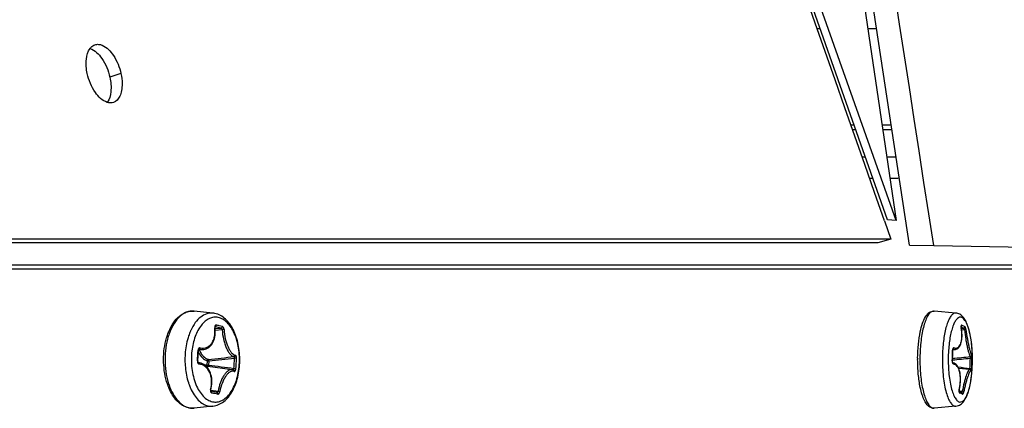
# Model space of a CAD drawing. Header units: millimetres. Extents: x 0 to 420, y 0 to 297.
# Tile 93 of 256: x 155.4 to 162.46, y 83.56 to 86.34. Entities that reach past the tile are written whole.
import ezdxf

# ---------------------------------------------------------------- set-up
doc = ezdxf.new("R2010")
doc.units = ezdxf.units.MM
doc.header["$LTSCALE"] = 23.1
doc.layers.get('0').update_dxf_attribs({"linetype": 'CONTINUOUS'})

msp = doc.modelspace()

# ---------------------------------------------------------------- linework, layer by layer
at = {"color": 7, "linetype": 'Continuous'}
for p, q in [((159.561, 99.3001), (161.6814, 84.9046)), ((161.6814, 84.9046), (157.0934, 97.8856)), ((161.7791, 84.7264), (159.8065, 97.6334)), ((161.1381, 86.2766), (161.1179, 86.2766)), ((161.5422, 86.2766), (161.4793, 86.2766)), ((156.1219, 85.9566), (156.0425, 85.9307)), ((161.3576, 85.5901), (161.3807, 85.5901)), ((161.3693, 85.5566), (161.3926, 85.5566)), ((161.5804, 85.5901), (161.6471, 85.5901)), ((161.5854, 85.5566), (161.6522, 85.5566)), ((161.4632, 85.3566), (161.4391, 85.3566)), ((161.6828, 85.3566), (161.6148, 85.3566)), ((161.4915, 85.2066), (161.5163, 85.2066)), ((161.6369, 85.2066), (161.6957, 85.2066)), ((161.6814, 84.9046), (161.6213, 84.9093)), ((161.6438, 84.7704), (161.5515, 84.7446)), ((161.5515, 84.7446), (86.699, 84.7446)), ((161.7791, 84.7264), (161.9518, 84.7235)), ((161.9518, 84.7235), (163.0506, 84.705)), ((85.0752, 84.5866), (163.1752, 84.5866)), ((124.1352, 84.5566), (163.5752, 84.5566)), ((156.7818, 84.2397), (156.6473, 84.254)), ((162.1114, 84.2402), (161.9545, 84.2545)), ((156.7976, 84.1421), (156.7978, 84.142)), ((156.7976, 84.1287), (156.8403, 84.133)), ((156.7984, 84.1168), (156.8482, 84.1215)), ((162.1488, 84.1428), (162.1492, 84.1382)), ((162.1496, 84.135), (162.1496, 84.1354)), ((162.1496, 84.135), (162.1496, 84.1354)), ((162.1496, 84.1354), (162.1501, 84.1351)), ((162.1506, 84.1317), (162.1658, 84.133)), ((162.1523, 84.1199), (162.1716, 84.1215)), ((162.1523, 84.1199), (162.1716, 84.1215)), ((162.1529, 84.154), (162.1644, 84.1495)), ((162.1556, 84.1376), (162.1658, 84.133)), ((162.1644, 84.1495), (162.1747, 84.1449)), ((156.6783, 83.9728), (156.6784, 83.9746)), ((156.714, 83.9791), (156.6784, 83.9746)), ((156.681, 83.9806), (156.684, 83.9811)), ((156.684, 83.9811), (156.6818, 83.9811)), ((162.088, 83.9807), (162.0874, 83.9755)), ((162.0874, 83.9732), (162.0874, 83.9738)), ((162.1049, 83.9787), (162.0888, 83.9769)), ((162.0897, 83.9808), (162.0899, 83.9808)), ((162.0897, 83.9808), (162.0899, 83.9807)), ((156.6809, 83.8845), (156.6769, 83.885)), ((156.6773, 83.8848), (156.6769, 83.885)), ((156.6773, 83.8848), (156.6775, 83.8848)), ((156.6773, 83.8848), (156.6775, 83.8848)), ((156.6808, 83.8845), (156.6775, 83.8848)), ((156.74, 83.8988), (156.7378, 83.8666)), ((156.9195, 83.8344), (156.7448, 83.8567)), ((156.753, 83.8976), (156.7508, 83.8655)), ((156.9299, 83.8315), (156.9274, 83.8325)), ((156.9286, 83.832), (156.9294, 83.8325)), ((156.9294, 83.8325), (156.9304, 83.8341)), ((162.0916, 83.8836), (162.0879, 83.8844)), ((162.0883, 83.8837), (162.0879, 83.8844)), ((162.2084, 83.8346), (162.1311, 83.8431)), ((162.2118, 83.8336), (162.2118, 83.8411)), ((162.1344, 83.6917), (162.135, 83.6912)), ((156.7663, 83.6867), (156.8183, 83.6801)), ((156.7886, 83.6754), (156.7674, 83.6798)), ((156.7676, 83.6795), (156.7674, 83.6798)), ((156.8096, 83.6709), (156.7886, 83.6754)), ((156.8093, 83.671), (156.81, 83.671)), ((162.1337, 83.6827), (162.1565, 83.6801)), ((162.1345, 83.678), (162.1338, 83.6783)), ((162.1423, 83.6749), (162.1345, 83.678)), ((162.1497, 83.6717), (162.1423, 83.6749)), ((162.1529, 83.6703), (162.1497, 83.6717)), ((162.151, 83.6711), (162.152, 83.6716)), ((162.152, 83.6716), (162.1534, 83.6732)), ((162.1678, 83.6778), (162.1565, 83.6801)), ((156.7818, 83.5734), (156.6473, 83.5591)), ((161.9333, 83.5647), (161.9335, 83.5645)), ((161.9333, 83.5646), (161.9335, 83.5645)), ((162.1114, 83.5729), (161.9545, 83.5586))]:
    msp.add_line(p, q, dxfattribs=at)
at = {"color": 3, "linetype": 'Continuous'}
for p, q in [((161.6213, 84.9093), (157.0485, 97.8473)), ((161.5981, 84.9012), (161.6438, 84.7704)), ((161.5983, 84.9012), (161.6438, 84.7704)), ((161.6438, 84.7704), (86.6067, 84.7704))]:
    msp.add_line(p, q, dxfattribs=at)
at = {"color": 7, "linetype": 'Continuous'}
for points in [[(156.714, 83.9791), (156.7154, 83.9793), (156.7249, 83.9813), (156.7341, 83.9844), (156.7429, 83.9886), (156.7512, 83.9939), (156.759, 84.0002), (156.7662, 84.0075), (156.7728, 84.0157), (156.7788, 84.0249), (156.784, 84.035), (156.7885, 84.0458), (156.7922, 84.0573), (156.7951, 84.0695), (156.7972, 84.0822), (156.7984, 84.0953), (156.7987, 84.1088), (156.7982, 84.1226), (156.797, 84.1347)], [(156.797, 84.1347), (156.7969, 84.1366), (156.7969, 84.1382), (156.797, 84.1396), (156.7972, 84.1407), (156.7974, 84.1417), (156.7977, 84.1424), (156.7979, 84.1428), (156.798, 84.1429)], [(162.1049, 83.9787), (162.1071, 83.979), (162.1133, 83.9806), (162.1192, 83.9832), (162.1247, 83.9869), (162.1299, 83.9915), (162.1347, 83.9972), (162.139, 84.0039), (162.1429, 84.0116), (162.1463, 84.0202), (162.1491, 84.0296), (162.1513, 84.0396), (162.153, 84.0502), (162.1541, 84.0614), (162.1547, 84.0731), (162.1548, 84.0852), (162.1543, 84.0978), (162.1533, 84.1106), (162.1518, 84.1237), (162.1499, 84.1366)], [(162.1499, 84.1366), (162.1497, 84.1384), (162.1495, 84.1402), (162.1495, 84.1417), (162.1494, 84.1431), (162.1495, 84.1442), (162.1496, 84.1451), (162.1497, 84.1458)], [(156.6731, 83.8965), (156.6741, 83.9078), (156.6752, 83.9212), (156.6761, 83.9346), (156.677, 83.948), (156.6777, 83.9614), (156.6783, 83.9728)], [(156.6784, 83.9746), (156.6787, 83.976), (156.6791, 83.9773), (156.6796, 83.9785), (156.6801, 83.9794), (156.6806, 83.9802), (156.6811, 83.9807), (156.6815, 83.981), (156.6817, 83.9811), (156.6818, 83.9811)], [(162.086, 83.8968), (162.0866, 83.9081), (162.0873, 83.9215), (162.0878, 83.9349), (162.0882, 83.9483), (162.0885, 83.9617), (162.0886, 83.9732)], [(162.0886, 83.9732), (162.0886, 83.9748), (162.0888, 83.9766)], [(162.0888, 83.9766), (162.089, 83.9782), (162.0893, 83.9796), (162.0896, 83.9807), (162.0899, 83.9815), (162.0902, 83.9821), (162.0904, 83.9824)], [(156.6769, 83.885), (156.6766, 83.8852), (156.6761, 83.8856), (156.6756, 83.8862), (156.675, 83.8871), (156.6744, 83.8881), (156.6739, 83.8893), (156.6735, 83.8906), (156.6732, 83.8921), (156.6731, 83.8937), (156.673, 83.8953), (156.6731, 83.8965)], [(156.767, 83.691), (156.7698, 83.7031), (156.7722, 83.7173), (156.7737, 83.7314), (156.7743, 83.7455), (156.774, 83.7593), (156.7728, 83.7728), (156.7706, 83.786), (156.7676, 83.7986), (156.7637, 83.8107), (156.759, 83.8221), (156.7535, 83.8328), (156.7472, 83.8426), (156.7402, 83.8516), (156.7325, 83.8596), (156.7243, 83.8666), (156.7154, 83.8725), (156.706, 83.8774), (156.6963, 83.8811), (156.6862, 83.8836), (156.6808, 83.8845)], [(156.9274, 83.8325), (156.9237, 83.8336), (156.9195, 83.8344)], [(162.0879, 83.8844), (162.0878, 83.8845), (162.0875, 83.8853), (162.0871, 83.8863), (162.0867, 83.8877), (162.0864, 83.8893), (162.0861, 83.8911), (162.0859, 83.8931), (162.0859, 83.8952), (162.086, 83.8968)], [(162.1317, 83.8416), (162.1276, 83.8507), (162.1228, 83.8589), (162.1175, 83.8662), (162.1116, 83.8723), (162.1052, 83.8773), (162.0985, 83.8811), (162.0916, 83.8836)], [(162.135, 83.6912), (162.1376, 83.7031), (162.1401, 83.7171), (162.142, 83.731), (162.1433, 83.7449), (162.144, 83.7586), (162.1441, 83.7719), (162.1435, 83.785), (162.1424, 83.7975), (162.1406, 83.8095), (162.1383, 83.821), (162.1353, 83.8317), (162.1317, 83.8416)], [(162.2189, 83.8272), (162.2179, 83.8288), (162.2161, 83.8309), (162.2137, 83.8328), (162.2109, 83.8341), (162.2084, 83.8346)], [(156.7674, 83.6798), (156.7671, 83.6803), (156.7668, 83.681), (156.7666, 83.682), (156.7664, 83.6832), (156.7663, 83.6845), (156.7662, 83.686), (156.7664, 83.6877), (156.7666, 83.6894), (156.767, 83.691)], [(162.1339, 83.6779), (162.1338, 83.6787), (162.1337, 83.6797), (162.1337, 83.6809), (162.1337, 83.6823), (162.1338, 83.6837), (162.1339, 83.6853), (162.1341, 83.6869), (162.1344, 83.6886), (162.1348, 83.6903), (162.135, 83.6912)], [(162.1341, 83.6766), (162.1341, 83.6766), (162.1341, 83.6768), (162.134, 83.6772), (162.1339, 83.6779)]]:
    msp.add_lwpolyline(points, dxfattribs=at)
at = {"color": 3, "linetype": 'Continuous'}
msp.add_arc((-1400.2765, -461.1269), 1654.5692, 19.2695161, 19.7444876, dxfattribs=at)
at = {"color": 7, "linetype": 'Continuous'}
for centre, radius, start, end in [((156.6354, 84.1419), 0.1128, 83.92485, 87.72906), ((161.9519, 84.2261), 0.0285, 84.77702, 93.90939), ((156.7673, 84.1034), 0.1371, 78.09598, 83.91263), ((156.9632, 83.9605), 0.374, 155.39624, 156.3848), ((156.5708, 84.1078), 0.2259, 6.77767, 7.0006), ((156.7964, 84.149), 0.00695, 279.79306, 284.23837), ((156.4996, 82.6178), 1.5531, 78.11827, 78.92964), ((156.5035, 82.6105), 1.5727, 78.11849, 78.94304), ((156.5385, 82.8036), 1.3633, 77.20757, 78.11036), ((156.5425, 82.7969), 1.3823, 77.21158, 78.10924), ((162.2145, 84.1462), 0.0659, 186.98123, 189.45667), ((162.056, 83.8993), 0.2583, 67.32499, 68.76843), ((155.1161, 84.0411), 1.5606, 354.71532, 357.52805), ((160.8093, 83.9792), 1.2781, 356.32929, 359.73153), ((162.1307, 83.9736), 0.0433, 177.58896, 179.77136), ((162.0875, 83.9897), 0.00879, 285.4632, 287.9379), ((155.4188, 97.3587), 13.5157, 275.64539, 276.43853), ((155.4762, 96.9848), 13.1493, 275.5724, 276.37749), ((155.6002, 83.9694), 1.3376, 354.49568, 357.75027), ((155.603, 83.9687), 1.3488, 354.49831, 357.7529), ((163.0038, 83.9066), 1.1673, 179.49731, 180.00122), ((160.6916, 99.0633), 15.2227, 275.25741, 275.74124), ((160.6254, 99.6242), 15.7762, 275.31588, 275.78286), ((161.0247, 83.9196), 1.1897, 356.21745, 359.8704), ((161.0265, 83.9184), 1.1997, 356.21921, 359.87215), ((156.7299, 83.8044), 0.0628, 82.72961, 95.39125), ((156.7372, 83.7976), 0.0596, 82.70899, 92.18832), ((155.1496, 71.3086), 12.6585, 81.90728, 82.73306), ((162.1278, 83.8946), 0.0432, 176.33887, 178.58541), ((162.1286, 83.8946), 0.044, 178.58033, 180.90002), ((160.3929, 69.4902), 14.4657, 82.77663, 83.1147), ((156.9735, 83.8571), 0.3853, 202.77208, 203.60502), ((156.7968, 83.6834), 0.0329, 165.82132, 167.86029), ((156.7962, 83.6836), 0.0323, 165.38162, 165.81636), ((156.7629, 83.683), 0.00895, 63.00506, 76.64217), ((162.1943, 83.6776), 0.0615, 168.02247, 169.42005), ((162.1917, 83.6782), 0.0588, 166.64853, 168.02452), ((155.5143, 77.5864), 6.2105, 78.10533, 78.31429), ((155.6671, 78.31), 5.471, 77.88235, 78.10896), ((161.968, 83.2333), 0.4664, 67.32418, 68.84767), ((162.0133, 83.3409), 0.3497, 65.52891, 67.37482), ((156.6363, 83.6761), 0.1177, 256.10619, 258.10215), ((156.6354, 83.6717), 0.1132, 258.05727, 276.02429), ((156.7704, 83.6813), 0.1085, 258.05328, 276.0286)]:
    msp.add_arc(centre, radius, start, end, dxfattribs=at)
for points in [[(163.154, 85.2325), (162.3726, 90.6207), (161.5919, 96.0091), (160.8116, 101.3975)], [(161.9517, 84.7235), (161.2063, 89.5626), (160.463, 94.4021), (159.7207, 99.2418)], [(156.795, 84.1354), (156.7957, 84.1354), (156.7965, 84.1352), (156.797, 84.1347)], [(162.2201, 83.8216), (162.2203, 83.8235), (162.2198, 83.8256), (162.2189, 83.8272)], [(156.6473, 83.5591), (156.6342, 83.5577), (156.6207, 83.5584), (156.6078, 83.5611)], [(161.9545, 83.5586), (161.9467, 83.5579), (161.9386, 83.5593), (161.9314, 83.5623)]]:
    msp.add_open_spline(points, degree=3, dxfattribs=at)
at = {"color": 3, "linetype": 'Continuous'}
for points, knots in [([(155.9002, 86.1368), (155.9026, 86.14), (155.9122, 86.1514), (155.9252, 86.16), (155.9355, 86.1634)], [0, 0, 0, 0, 0.268224, 1, 1, 1, 1]), ([(155.9355, 86.1634), (155.9435, 86.166), (155.9616, 86.168), (156.0146, 86.1535), (156.0809, 86.0801), (156.1118, 86.0023), (156.1219, 85.9566)], [0, 0, 0, 0, 0.083598, 0.175352, 0.535661, 1, 1, 1, 1]), ([(155.8808, 85.9566), (155.8733, 85.9906), (155.8674, 86.0525), (155.8843, 86.1153), (155.9002, 86.1368)], [0, 0, 0, 0, 0.565687, 1, 1, 1, 1]), ([(156.0238, 85.7505), (155.9885, 85.7617), (155.9237, 85.8285), (155.8913, 85.9088), (155.8808, 85.9566)], [0, 0, 0, 0, 0.431061, 1, 1, 1, 1]), ([(156.1219, 85.9566), (156.1271, 85.9327), (156.1324, 85.8918), (156.1282, 85.8367), (156.1146, 85.7869), (156.0883, 85.7564), (156.0679, 85.7497)], [0, 0, 0, 0, 0.320939, 0.535619, 0.7194, 1, 1, 1, 1]), ([(156.0679, 85.7497), (156.0576, 85.7463), (156.042, 85.7457), (156.0276, 85.7493), (156.0238, 85.7505)], [0, 0, 0, 0, 0.732644, 1, 1, 1, 1])]:
    msp.add_open_spline(points, degree=3, knots=knots, dxfattribs=at)
at = {"color": 7, "linetype": 'Continuous'}
for points, knots in [([(155.9003, 86.1369), (155.9355, 86.1258), (156, 86.0586), (156.032, 85.9784), (156.0425, 85.9307)], [0, 0, 0, 0, 0.430016, 1, 1, 1, 1]), ([(156.0425, 85.9307), (156.0499, 85.8967), (156.0559, 85.8349), (156.0397, 85.7721), (156.0239, 85.7505)], [0, 0, 0, 0, 0.565993, 1, 1, 1, 1]), ([(156.6398, 84.2546), (156.6308, 84.2549), (156.6123, 84.2534), (156.575, 84.241), (156.531, 84.2072), (156.4894, 84.1471), (156.4699, 84.0986), (156.4617, 84.0721)], [0, 0, 0, 0, 0.099585, 0.202363, 0.428716, 0.694708, 1, 1, 1, 1]), ([(156.4647, 84.1066), (156.4739, 84.129), (156.4952, 84.1701), (156.5382, 84.2202), (156.5825, 84.2466), (156.6196, 84.2549), (156.6382, 84.255), (156.6473, 84.254)], [0, 0, 0, 0, 0.290213, 0.548392, 0.780031, 0.890558, 1, 1, 1, 1]), ([(161.95, 84.2546), (161.9435, 84.2542), (161.9334, 84.2496), (161.9224, 84.2394), (161.9101, 84.224), (161.8964, 84.1975), (161.8825, 84.1584), (161.8707, 84.111), (161.8616, 84.0569), (161.8554, 83.9978), (161.8512, 83.9148), (161.854, 83.8134), (161.8667, 83.7174), (161.8835, 83.6514), (161.8975, 83.6129), (161.9132, 83.5838), (161.9264, 83.5692), (161.9333, 83.5646)], [0, 0, 0, 0, 0.026408, 0.042473, 0.061072, 0.106573, 0.163244, 0.230067, 0.305332, 0.386884, 0.472276, 0.644018, 0.79975, 0.865826, 0.92164, 0.966246, 1, 1, 1, 1]), ([(161.8555, 84.1066), (161.8598, 84.127), (161.8693, 84.1635), (161.8868, 84.2052), (161.9041, 84.2304), (161.9184, 84.2445), (161.9354, 84.2536), (161.9483, 84.2551), (161.9545, 84.2545)], [0, 0, 0, 0, 0.325829, 0.590655, 0.702106, 0.803965, 0.902063, 1, 1, 1, 1]), ([(156.7818, 84.2397), (156.7669, 84.2413), (156.7347, 84.2378), (156.6904, 84.2125), (156.6518, 84.1707), (156.632, 84.1357), (156.6231, 84.1163)], [0, 0, 0, 0, 0.210881, 0.439194, 0.700683, 1, 1, 1, 1]), ([(156.8199, 84.2085), (156.8094, 84.2107), (156.7874, 84.2117), (156.7548, 84.2021), (156.7243, 84.1822), (156.6968, 84.1531), (156.6729, 84.1157), (156.646, 84.0548), (156.6347, 84.0038), (156.6306, 83.9685)], [0, 0, 0, 0, 0.094245, 0.190908, 0.295867, 0.4128, 0.54299, 0.685824, 1, 1, 1, 1]), ([(156.7789, 83.6047), (156.79, 83.6023), (156.8134, 83.6015), (156.8479, 83.6127), (156.8798, 83.6354), (156.9081, 83.6681), (156.9322, 83.7097), (156.9583, 83.7767), (156.9749, 83.8715), (156.9701, 83.9866), (156.9456, 84.077), (156.9136, 84.1369), (156.8861, 84.1717), (156.8549, 84.1966), (156.8314, 84.206), (156.8199, 84.2085)], [0, 0, 0, 0, 0.044424, 0.090241, 0.140468, 0.196853, 0.25985, 0.328925, 0.479674, 0.635278, 0.779935, 0.844286, 0.90206, 0.953475, 1, 1, 1, 1]), ([(156.7818, 83.5734), (156.7958, 83.5749), (156.8238, 83.5825), (156.8616, 83.6056), (156.8945, 83.6385), (156.9324, 83.695), (156.9643, 83.7822), (156.9782, 83.8969), (156.9682, 84.0126), (156.9396, 84.1023), (156.9042, 84.1619), (156.8731, 84.1976), (156.8369, 84.2242), (156.8094, 84.2346), (156.7955, 84.2375)], [0, 0, 0, 0, 0.05152, 0.104644, 0.160666, 0.220598, 0.352592, 0.496353, 0.641099, 0.775594, 0.836929, 0.894158, 0.948099, 1, 1, 1, 1]), ([(162.1114, 84.2402), (162.1087, 84.2405), (162.1028, 84.2401), (162.0942, 84.2368), (162.0859, 84.2308), (162.0744, 84.2189), (162.0612, 84.1973), (162.0477, 84.1645), (162.036, 84.1239), (162.0264, 84.0767), (162.0192, 84.0243), (162.0163, 83.9877), (162.0153, 83.9689)], [0, 0, 0, 0, 0.027698, 0.057037, 0.089968, 0.127803, 0.220647, 0.337714, 0.477681, 0.637547, 0.813245, 1, 1, 1, 1]), ([(162.153, 84.2085), (162.1505, 84.2095), (162.1452, 84.2109), (162.1336, 84.2102), (162.1189, 84.2009), (162.1044, 84.1812), (162.091, 84.153), (162.0793, 84.1169), (162.0696, 84.0739), (162.0622, 84.0254), (162.0591, 83.9913), (162.058, 83.9736)], [0, 0, 0, 0, 0.029876, 0.058953, 0.124358, 0.211326, 0.324515, 0.463517, 0.625465, 0.806044, 1, 1, 1, 1]), ([(162.131, 84.2353), (162.1264, 84.2373), (162.1198, 84.2392), (162.1131, 84.2401), (162.1114, 84.2402)], [0, 0, 0, 0, 0.746919, 1, 1, 1, 1]), ([(162.1114, 83.5729), (162.1175, 83.5735), (162.1292, 83.5763), (162.1498, 83.5874), (162.1702, 83.609), (162.1881, 83.6418), (162.2022, 83.6808), (162.2135, 83.7262), (162.222, 83.7772), (162.2275, 83.8325), (162.2308, 83.9094), (162.2279, 83.986), (162.2186, 84.0591), (162.2088, 84.1077), (162.1963, 84.1504), (162.1807, 84.1866), (162.1605, 84.2166), (162.1415, 84.2309), (162.131, 84.2353)], [0, 0, 0, 0, 0.024684, 0.048537, 0.094822, 0.144136, 0.200278, 0.26424, 0.335289, 0.411742, 0.491386, 0.650209, 0.724525, 0.792609, 0.853132, 0.905995, 0.953329, 1, 1, 1, 1]), ([(162.2239, 84.0146), (162.2213, 84.0389), (162.2146, 84.0834), (162.2011, 84.1351), (162.1874, 84.1684), (162.177, 84.1869), (162.166, 84.2005), (162.1573, 84.2067), (162.153, 84.2085)], [0, 0, 0, 0, 0.345526, 0.634852, 0.753422, 0.853132, 0.934424, 1, 1, 1, 1]), ([(156.6913, 83.9915), (156.6988, 83.9897), (156.714, 83.988), (156.7366, 83.9926), (156.7568, 84.0043), (156.7735, 84.0222), (156.7861, 84.0455), (156.7971, 84.083), (156.7976, 84.1139), (156.7951, 84.1345)], [0, 0, 0, 0, 0.110496, 0.217066, 0.325275, 0.440356, 0.565594, 0.701816, 1, 1, 1, 1]), ([(156.8052, 84.154), (156.8036, 84.1543), (156.8, 84.1538), (156.7964, 84.1492), (156.7947, 84.1428), (156.7947, 84.138), (156.795, 84.1354)], [0, 0, 0, 0, 0.191657, 0.40691, 0.679257, 1, 1, 1, 1]), ([(156.8052, 84.154), (156.8054, 84.1515), (156.8044, 84.1464), (156.8003, 84.1428), (156.7981, 84.1422)], [0, 0, 0, 0, 0.526452, 1, 1, 1, 1]), ([(156.8485, 84.1449), (156.8488, 84.1422), (156.8476, 84.1367), (156.8428, 84.1333), (156.8403, 84.133)], [0, 0, 0, 0, 0.523887, 1, 1, 1, 1]), ([(156.8482, 84.1215), (156.8478, 84.1242), (156.8462, 84.1288), (156.8424, 84.1327), (156.8403, 84.133)], [0, 0, 0, 0, 0.56207, 1, 1, 1, 1]), ([(156.8613, 84.1214), (156.8595, 84.1221), (156.855, 84.1223), (156.8506, 84.122), (156.8482, 84.1215)], [0, 0, 0, 0, 0.447761, 1, 1, 1, 1]), ([(156.8482, 84.1215), (156.8493, 84.0985), (156.854, 84.0643), (156.8657, 84.0209), (156.8766, 83.9917), (156.8895, 83.9667), (156.9061, 83.9434), (156.9229, 83.93), (156.9344, 83.9283)], [0, 0, 0, 0, 0.312566, 0.465354, 0.607878, 0.735026, 0.843196, 1, 1, 1, 1]), ([(156.8613, 84.1214), (156.861, 84.1268), (156.859, 84.1344), (156.8537, 84.1422), (156.8502, 84.1445), (156.8485, 84.1449)], [0, 0, 0, 0, 0.573158, 0.815009, 1, 1, 1, 1]), ([(156.8613, 84.1214), (156.8627, 84.0996), (156.8688, 84.0574), (156.8841, 84.0081), (156.9011, 83.975), (156.9166, 83.953), (156.9322, 83.9402), (156.9429, 83.9385)], [0, 0, 0, 0, 0.313395, 0.609392, 0.736804, 0.844882, 1, 1, 1, 1]), ([(162.0973, 83.9915), (162.102, 83.9898), (162.1118, 83.9879), (162.1265, 83.9931), (162.1381, 84.0055), (162.1466, 84.0235), (162.1521, 84.0465), (162.1556, 84.0843), (162.153, 84.1145), (162.1496, 84.135)], [0, 0, 0, 0, 0.083193, 0.161997, 0.251539, 0.361543, 0.494637, 0.648794, 1, 1, 1, 1]), ([(162.1529, 84.154), (162.1525, 84.1541), (162.1519, 84.1543), (162.1507, 84.1537), (162.1498, 84.1522), (162.1487, 84.1485), (162.1487, 84.1452), (162.1488, 84.1428)], [0, 0, 0, 0, 0.071931, 0.1416, 0.274364, 0.462418, 1, 1, 1, 1]), ([(162.1528, 84.154), (162.1531, 84.1523), (162.1528, 84.1487), (162.1508, 84.1457), (162.1495, 84.1446)], [0, 0, 0, 0, 0.499832, 1, 1, 1, 1]), ([(162.1747, 84.1449), (162.1751, 84.1422), (162.1737, 84.1363), (162.1685, 84.1333), (162.1658, 84.133)], [0, 0, 0, 0, 0.502869, 1, 1, 1, 1]), ([(162.1716, 84.1215), (162.171, 84.1242), (162.1698, 84.1278), (162.1677, 84.1315), (162.1664, 84.1328), (162.1658, 84.133)], [0, 0, 0, 0, 0.612086, 0.849391, 1, 1, 1, 1]), ([(162.183, 84.1214), (162.1825, 84.1217), (162.1811, 84.1221), (162.1773, 84.1223), (162.1739, 84.1219), (162.1716, 84.1215)], [0, 0, 0, 0, 0.143896, 0.37804, 1, 1, 1, 1]), ([(162.1716, 84.1215), (162.1745, 84.0986), (162.1794, 84.0648), (162.1872, 84.0213), (162.1931, 83.9923), (162.1991, 83.9677), (162.2046, 83.9487), (162.2091, 83.9367), (162.2125, 83.9306), (162.2142, 83.9288), (162.215, 83.9283)], [0, 0, 0, 0, 0.347723, 0.51416, 0.665312, 0.794146, 0.894927, 0.963763, 0.985768, 1, 1, 1, 1]), ([(162.183, 84.1214), (162.1826, 84.1241), (162.1816, 84.1293), (162.1797, 84.1364), (162.1775, 84.1415), (162.1757, 84.1444), (162.1747, 84.1449)], [0, 0, 0, 0, 0.325277, 0.628137, 0.862905, 1, 1, 1, 1]), ([(162.183, 84.1214), (162.1859, 84.0997), (162.1909, 84.0678), (162.1985, 84.0266), (162.2042, 83.9991), (162.2098, 83.9759), (162.2143, 83.9596), (162.2178, 83.9496), (162.22, 83.9444), (162.2219, 83.9408), (162.2234, 83.939), (162.2241, 83.9385)], [0, 0, 0, 0, 0.3483, 0.515085, 0.666531, 0.795514, 0.896221, 0.934657, 0.964727, 0.986369, 1, 1, 1, 1]), ([(156.4496, 83.7499), (156.4347, 83.8004), (156.421, 83.9065), (156.4347, 84.0125), (156.4495, 84.0631)], [0, 0, 0, 0, 0.499974, 1, 1, 1, 1]), ([(156.4617, 84.0721), (156.4537, 84.0459), (156.4419, 83.9911), (156.436, 83.9067), (156.4418, 83.8222), (156.4537, 83.7674), (156.4617, 83.7412)], [0, 0, 0, 0, 0.244783, 0.499977, 0.755183, 1, 1, 1, 1]), ([(156.4495, 84.0631), (156.4506, 84.0668), (156.4551, 84.0815), (156.4604, 84.096), (156.4647, 84.1066)], [0, 0, 0, 0, 0.254659, 1, 1, 1, 1]), ([(156.6205, 84.1104), (156.6157, 84.0993), (156.5975, 84.0517), (156.5875, 84.0012), (156.5838, 83.9625)], [0, 0, 0, 0, 0.23652, 1, 1, 1, 1]), ([(161.8365, 83.9168), (161.8368, 83.9501), (161.84, 84.0138), (161.8491, 84.0769), (161.8555, 84.1066)], [0, 0, 0, 0, 0.523166, 1, 1, 1, 1]), ([(156.6913, 83.9915), (156.6894, 83.992), (156.6852, 83.9918), (156.6798, 83.9878), (156.6763, 83.9815), (156.6753, 83.9764), (156.6752, 83.9738)], [0, 0, 0, 0, 0.2144, 0.443544, 0.70685, 1, 1, 1, 1]), ([(156.6752, 83.9738), (156.676, 83.9737), (156.6768, 83.9735), (156.6783, 83.9731), (156.6783, 83.9728)], [0, 0, 0, 0, 0.713829, 1, 1, 1, 1]), ([(156.6913, 83.9915), (156.6912, 83.9903), (156.6904, 83.986), (156.6871, 83.9817), (156.684, 83.9811)], [0, 0, 0, 0, 0.283301, 1, 1, 1, 1]), ([(156.684, 83.9811), (156.6865, 83.9804), (156.6964, 83.9784), (156.7066, 83.9782), (156.714, 83.9791)], [0, 0, 0, 0, 0.257033, 1, 1, 1, 1]), ([(156.684, 83.9753), (156.6878, 83.9669), (156.6961, 83.9514), (156.7154, 83.9263), (156.7348, 83.9126), (156.7483, 83.9086)], [0, 0, 0, 0, 0.290679, 0.55374, 1, 1, 1, 1]), ([(162.058, 83.9736), (162.0553, 83.9316), (162.055, 83.8689), (162.062, 83.7881), (162.0706, 83.7333), (162.0821, 83.6859), (162.096, 83.6478), (162.1116, 83.6203), (162.1255, 83.6076), (162.1324, 83.6047)], [0, 0, 0, 0, 0.326249, 0.483523, 0.628478, 0.755653, 0.860786, 0.941636, 1, 1, 1, 1]), ([(162.0874, 83.9738), (162.0877, 83.9737), (162.0881, 83.9736), (162.0886, 83.9733), (162.0886, 83.9732)], [0, 0, 0, 0, 0.68371, 1, 1, 1, 1]), ([(162.0973, 83.9915), (162.0964, 83.9919), (162.0941, 83.9919), (162.0912, 83.9895), (162.0892, 83.9856), (162.0883, 83.9825), (162.088, 83.9807)], [0, 0, 0, 0, 0.183331, 0.391014, 0.662744, 1, 1, 1, 1]), ([(162.0899, 83.9807), (162.0911, 83.9802), (162.096, 83.9788), (162.1012, 83.9783), (162.1049, 83.9787)], [0, 0, 0, 0, 0.264125, 1, 1, 1, 1]), ([(162.0973, 83.9915), (162.0973, 83.9893), (162.0959, 83.9849), (162.0922, 83.982), (162.0902, 83.9814)], [0, 0, 0, 0, 0.51057, 1, 1, 1, 1]), ([(162.2246, 83.8054), (162.2281, 83.8402), (162.2312, 83.9101), (162.2277, 83.98), (162.2239, 84.0146)], [0, 0, 0, 0, 0.500973, 1, 1, 1, 1]), ([(156.5838, 83.9625), (156.5802, 83.9249), (156.5802, 83.8503), (156.5945, 83.777), (156.6056, 83.7424)], [0, 0, 0, 0, 0.510008, 1, 1, 1, 1]), ([(156.6306, 83.9685), (156.6257, 83.9271), (156.6258, 83.8453), (156.6486, 83.7482), (156.6808, 83.6829), (156.7093, 83.6448), (156.7419, 83.6176), (156.7667, 83.6072), (156.7789, 83.6047)], [0, 0, 0, 0, 0.296523, 0.576111, 0.70085, 0.812519, 0.911278, 1, 1, 1, 1]), ([(156.6775, 83.9581), (156.685, 83.9439), (156.7018, 83.9193), (156.7273, 83.9026), (156.74, 83.8988)], [0, 0, 0, 0, 0.547569, 1, 1, 1, 1]), ([(156.74, 83.8988), (156.7402, 83.9012), (156.742, 83.9057), (156.7462, 83.9084), (156.7483, 83.9086)], [0, 0, 0, 0, 0.526657, 1, 1, 1, 1]), ([(156.753, 83.8976), (156.7529, 83.9001), (156.7523, 83.904), (156.7499, 83.9081), (156.7483, 83.9086)], [0, 0, 0, 0, 0.589735, 1, 1, 1, 1]), ([(156.9429, 83.9385), (156.9429, 83.9361), (156.9413, 83.9312), (156.9367, 83.9286), (156.9344, 83.9283)], [0, 0, 0, 0, 0.513654, 1, 1, 1, 1]), ([(156.9368, 83.9169), (156.937, 83.9194), (156.937, 83.923), (156.936, 83.9269), (156.9349, 83.9282), (156.9344, 83.9283)], [0, 0, 0, 0, 0.63714, 0.861994, 1, 1, 1, 1]), ([(156.9507, 83.9158), (156.9488, 83.9164), (156.9441, 83.9167), (156.9394, 83.9169), (156.9368, 83.9169)], [0, 0, 0, 0, 0.423568, 1, 1, 1, 1]), ([(156.9507, 83.9158), (156.9508, 83.9185), (156.9506, 83.9237), (156.9491, 83.9308), (156.9469, 83.936), (156.9442, 83.9383), (156.9429, 83.9385)], [0, 0, 0, 0, 0.324764, 0.619006, 0.847083, 1, 1, 1, 1]), ([(161.8554, 83.7065), (161.8488, 83.7378), (161.8394, 83.8044), (161.8365, 83.8715), (161.8365, 83.9066)], [0, 0, 0, 0, 0.476822, 1, 1, 1, 1]), ([(162.0153, 83.9689), (162.0128, 83.9236), (162.0131, 83.8565), (162.0213, 83.7699), (162.0308, 83.7116), (162.0434, 83.6613), (162.0566, 83.6257), (162.0688, 83.6032), (162.0799, 83.5876), (162.0902, 83.5783), (162.0977, 83.5752)], [0, 0, 0, 0, 0.328255, 0.48537, 0.629752, 0.756216, 0.860754, 0.904108, 0.941484, 1, 1, 1, 1]), ([(162.2144, 83.9169), (162.2145, 83.9182), (162.2147, 83.9208), (162.2149, 83.9243), (162.215, 83.9267), (162.2151, 83.928), (162.215, 83.9283)], [0, 0, 0, 0, 0.359734, 0.676902, 0.902541, 1, 1, 1, 1]), ([(162.2262, 83.9158), (162.2259, 83.9161), (162.2244, 83.9163), (162.222, 83.9167), (162.2184, 83.9169), (162.2158, 83.9169), (162.2144, 83.9169)], [0, 0, 0, 0, 0.107767, 0.336814, 0.651807, 1, 1, 1, 1]), ([(162.2241, 83.9385), (162.2241, 83.9361), (162.2223, 83.931), (162.2174, 83.9286), (162.215, 83.9283)], [0, 0, 0, 0, 0.500384, 1, 1, 1, 1]), ([(162.2262, 83.9158), (162.2262, 83.9185), (162.2261, 83.9237), (162.2257, 83.9298), (162.2253, 83.9339), (162.225, 83.9361), (162.2246, 83.9376), (162.2243, 83.9384), (162.2241, 83.9385)], [0, 0, 0, 0, 0.356797, 0.673134, 0.7998, 0.898465, 0.965453, 1, 1, 1, 1]), ([(156.67, 83.8974), (156.6698, 83.8946), (156.6701, 83.8892), (156.6727, 83.882), (156.6772, 83.8765), (156.6814, 83.8748), (156.6834, 83.8746)], [0, 0, 0, 0, 0.284445, 0.552929, 0.790591, 1, 1, 1, 1]), ([(156.67, 83.8974), (156.6708, 83.8972), (156.6718, 83.8971), (156.6728, 83.8968), (156.6731, 83.8966), (156.6731, 83.8965)], [0, 0, 0, 0, 0.724693, 0.919947, 1, 1, 1, 1]), ([(156.6834, 83.8746), (156.6835, 83.877), (156.683, 83.8813), (156.6793, 83.8846), (156.6775, 83.8848)], [0, 0, 0, 0, 0.55925, 1, 1, 1, 1]), ([(156.765, 83.6917), (156.7705, 83.7128), (156.7741, 83.7453), (156.7686, 83.7871), (156.7571, 83.823), (156.7359, 83.8532), (156.7068, 83.8702), (156.6912, 83.8739), (156.6834, 83.8746)], [0, 0, 0, 0, 0.289075, 0.427331, 0.557698, 0.789766, 0.896041, 1, 1, 1, 1]), ([(156.7378, 83.8666), (156.7377, 83.8643), (156.7387, 83.8598), (156.7428, 83.857), (156.7448, 83.8567)], [0, 0, 0, 0, 0.532943, 1, 1, 1, 1]), ([(156.7378, 83.8666), (156.7398, 83.8662), (156.7441, 83.8658), (156.7484, 83.8655), (156.7508, 83.8655)], [0, 0, 0, 0, 0.45531, 1, 1, 1, 1]), ([(156.74, 83.8988), (156.742, 83.8984), (156.7463, 83.8979), (156.7506, 83.8977), (156.753, 83.8976)], [0, 0, 0, 0, 0.45531, 1, 1, 1, 1]), ([(156.7448, 83.8567), (156.7462, 83.8565), (156.7486, 83.8587), (156.75, 83.862), (156.7506, 83.8642), (156.7508, 83.8655)], [0, 0, 0, 0, 0.384244, 0.67237, 1, 1, 1, 1]), ([(156.9195, 83.8344), (156.9147, 83.835), (156.9039, 83.8338), (156.8885, 83.8255), (156.8735, 83.8115), (156.8591, 83.7923), (156.8459, 83.7686), (156.8302, 83.7314), (156.8221, 83.701), (156.8183, 83.6801)], [0, 0, 0, 0, 0.073702, 0.159488, 0.26277, 0.384652, 0.523356, 0.675323, 1, 1, 1, 1]), ([(156.935, 83.8216), (156.9353, 83.8236), (156.9347, 83.8278), (156.9316, 83.8307), (156.9299, 83.8315)], [0, 0, 0, 0, 0.514639, 1, 1, 1, 1]), ([(156.9304, 83.8341), (156.9306, 83.8345), (156.9313, 83.8368), (156.9316, 83.8392), (156.9316, 83.8411)], [0, 0, 0, 0, 0.208151, 1, 1, 1, 1]), ([(156.9455, 83.8393), (156.9436, 83.8399), (156.939, 83.8405), (156.9343, 83.8409), (156.9316, 83.8411)], [0, 0, 0, 0, 0.424289, 1, 1, 1, 1]), ([(156.935, 83.8216), (156.9355, 83.8214), (156.9367, 83.8212), (156.9385, 83.8218), (156.9402, 83.8233), (156.9424, 83.8265), (156.9444, 83.8319), (156.9453, 83.8367), (156.9455, 83.8393)], [0, 0, 0, 0, 0.074016, 0.152173, 0.246308, 0.36154, 0.65266, 1, 1, 1, 1]), ([(162.0847, 83.8939), (162.0847, 83.892), (162.0849, 83.8894), (162.0854, 83.8868), (162.0855, 83.8862)], [0, 0, 0, 0, 0.758072, 1, 1, 1, 1]), ([(162.0848, 83.8974), (162.0851, 83.8973), (162.0854, 83.8972), (162.086, 83.8969), (162.086, 83.8968)], [0, 0, 0, 0, 0.70201, 1, 1, 1, 1]), ([(162.0855, 83.8862), (162.0861, 83.8834), (162.0875, 83.8787), (162.0914, 83.8749), (162.0933, 83.8746)], [0, 0, 0, 0, 0.600566, 1, 1, 1, 1]), ([(162.0933, 83.8746), (162.0935, 83.8766), (162.0926, 83.8805), (162.0897, 83.8834), (162.088, 83.8842)], [0, 0, 0, 0, 0.516893, 1, 1, 1, 1]), ([(162.1344, 83.6917), (162.1395, 83.7129), (162.144, 83.745), (162.1432, 83.7866), (162.1393, 83.8144), (162.1322, 83.8381), (162.1221, 83.8568), (162.1091, 83.8698), (162.0985, 83.8739), (162.0933, 83.8746)], [0, 0, 0, 0, 0.321843, 0.473847, 0.612706, 0.734472, 0.837468, 0.92365, 1, 1, 1, 1]), ([(162.2084, 83.8346), (162.2066, 83.8348), (162.2035, 83.8324), (162.2004, 83.8283), (162.1959, 83.8209), (162.1902, 83.8083), (162.1802, 83.7806), (162.1684, 83.7373), (162.1604, 83.7002), (162.1565, 83.6801)], [0, 0, 0, 0, 0.033373, 0.060399, 0.095299, 0.188746, 0.311807, 0.628743, 1, 1, 1, 1]), ([(162.2236, 83.8393), (162.2233, 83.8397), (162.2218, 83.8399), (162.2194, 83.8405), (162.2158, 83.8408), (162.2132, 83.841), (162.2118, 83.8411)], [0, 0, 0, 0, 0.108211, 0.337969, 0.652894, 1, 1, 1, 1]), ([(162.2201, 83.8216), (162.2208, 83.8204), (162.2221, 83.8256), (162.2224, 83.8282), (162.2231, 83.8331), (162.2234, 83.8367), (162.2236, 83.8393)], [0, 0, 0, 0, 0.230155, 0.385587, 0.570822, 1, 1, 1, 1]), ([(156.935, 83.8216), (156.9307, 83.8235), (156.9205, 83.8251), (156.9048, 83.8197), (156.8895, 83.8077), (156.8746, 83.7899), (156.8608, 83.7669), (156.8441, 83.7298), (156.8354, 83.699), (156.8313, 83.6778)], [0, 0, 0, 0, 0.071994, 0.152342, 0.250596, 0.369988, 0.509276, 0.664508, 1, 1, 1, 1]), ([(162.1324, 83.6047), (162.1369, 83.6028), (162.1478, 83.6013), (162.1636, 83.6099), (162.1773, 83.6263), (162.19, 83.6499), (162.2014, 83.6806), (162.2113, 83.7176), (162.2192, 83.7598), (162.223, 83.7897), (162.2246, 83.8054)], [0, 0, 0, 0, 0.061426, 0.128319, 0.214675, 0.325979, 0.462756, 0.623079, 0.803593, 1, 1, 1, 1]), ([(162.2201, 83.8216), (162.2197, 83.8224), (162.2187, 83.8238), (162.2159, 83.8242), (162.2133, 83.8223), (162.2106, 83.819), (162.2076, 83.8142), (162.2029, 83.8047), (162.1968, 83.789), (162.1894, 83.7663), (162.1819, 83.7393), (162.1745, 83.7094), (162.17, 83.6885), (162.1678, 83.6778)], [0, 0, 0, 0, 0.016552, 0.029888, 0.047519, 0.073476, 0.108907, 0.153995, 0.271956, 0.422981, 0.600252, 0.795539, 1, 1, 1, 1]), ([(156.4647, 83.7065), (156.4633, 83.7099), (156.4577, 83.7242), (156.4528, 83.7388), (156.4496, 83.7499)], [0, 0, 0, 0, 0.245278, 1, 1, 1, 1]), ([(156.4617, 83.7412), (156.4687, 83.7184), (156.4851, 83.676), (156.5191, 83.6214), (156.5598, 83.5815), (156.5921, 83.5658), (156.608, 83.5618)], [0, 0, 0, 0, 0.297651, 0.563628, 0.795796, 1, 1, 1, 1]), ([(156.6078, 83.5611), (156.5927, 83.5643), (156.5623, 83.5767), (156.5231, 83.6091), (156.4896, 83.6533), (156.4724, 83.6879), (156.4647, 83.7065)], [0, 0, 0, 0, 0.21912, 0.455076, 0.7147, 1, 1, 1, 1]), ([(156.6056, 83.7424), (156.6065, 83.7395), (156.6104, 83.7278), (156.6147, 83.7164), (156.6183, 83.708)], [0, 0, 0, 0, 0.254445, 1, 1, 1, 1]), ([(156.6205, 83.7028), (156.6278, 83.6861), (156.6439, 83.6554), (156.6744, 83.6164), (156.709, 83.5885), (156.7351, 83.5779), (156.7479, 83.5752)], [0, 0, 0, 0, 0.292865, 0.555606, 0.789084, 1, 1, 1, 1]), ([(156.7647, 83.6904), (156.7641, 83.6878), (156.7636, 83.6829), (156.7646, 83.676), (156.7674, 83.6706), (156.7707, 83.6686), (156.7723, 83.6682)], [0, 0, 0, 0, 0.304605, 0.579598, 0.808671, 1, 1, 1, 1]), ([(161.9314, 83.5623), (161.9215, 83.5664), (161.9082, 83.5776), (161.8946, 83.5963), (161.8813, 83.6203), (161.8673, 83.6573), (161.8591, 83.6891), (161.8554, 83.7065)], [0, 0, 0, 0, 0.1914, 0.297125, 0.413218, 0.681963, 1, 1, 1, 1]), ([(162.1338, 83.6889), (162.1337, 83.688), (162.1331, 83.6846), (162.1329, 83.6812), (162.1329, 83.6787)], [0, 0, 0, 0, 0.261273, 1, 1, 1, 1]), ([(156.7722, 83.6682), (156.7728, 83.6706), (156.7727, 83.6754), (156.7693, 83.6791), (156.7673, 83.6798)], [0, 0, 0, 0, 0.536803, 1, 1, 1, 1]), ([(156.8156, 83.6591), (156.8162, 83.6616), (156.8159, 83.6668), (156.8118, 83.6705), (156.8096, 83.6709)], [0, 0, 0, 0, 0.531766, 1, 1, 1, 1]), ([(156.81, 83.671), (156.8109, 83.671), (156.815, 83.6725), (156.8174, 83.6768), (156.8183, 83.6801)], [0, 0, 0, 0, 0.203044, 1, 1, 1, 1]), ([(156.8156, 83.6591), (156.8171, 83.6588), (156.8204, 83.6594), (156.8242, 83.6625), (156.8285, 83.6683), (156.8305, 83.6738), (156.8313, 83.6778)], [0, 0, 0, 0, 0.180025, 0.346892, 0.545136, 1, 1, 1, 1]), ([(156.8313, 83.6778), (156.8304, 83.6778), (156.8261, 83.6785), (156.8217, 83.6793), (156.8183, 83.6801)], [0, 0, 0, 0, 0.193569, 1, 1, 1, 1]), ([(162.1329, 83.6787), (162.1329, 83.6763), (162.1331, 83.6727), (162.135, 83.6687), (162.1363, 83.6682)], [0, 0, 0, 0, 0.630942, 1, 1, 1, 1]), ([(162.1363, 83.6682), (162.1366, 83.6698), (162.1366, 83.6732), (162.1351, 83.6761), (162.134, 83.6773)], [0, 0, 0, 0, 0.50698, 1, 1, 1, 1]), ([(162.1581, 83.6591), (162.1586, 83.6613), (162.1582, 83.666), (162.1548, 83.6694), (162.1529, 83.6703)], [0, 0, 0, 0, 0.50624, 1, 1, 1, 1]), ([(162.1534, 83.6732), (162.1537, 83.6736), (162.1551, 83.6758), (162.156, 83.6782), (162.1565, 83.6801)], [0, 0, 0, 0, 0.21923, 1, 1, 1, 1]), ([(162.1581, 83.6591), (162.1589, 83.6588), (162.1606, 83.6596), (162.162, 83.6615), (162.164, 83.6648), (162.1661, 83.6703), (162.1673, 83.6751), (162.1678, 83.6778)], [0, 0, 0, 0, 0.112858, 0.205764, 0.325992, 0.635337, 1, 1, 1, 1]), ([(161.9335, 83.5645), (161.9341, 83.5641), (161.9362, 83.5628), (161.9384, 83.5616), (161.9401, 83.5609)], [0, 0, 0, 0, 0.258857, 1, 1, 1, 1]), ([(161.9401, 83.5609), (161.9413, 83.5604), (161.9459, 83.5588), (161.9509, 83.5583), (161.9545, 83.5586)], [0, 0, 0, 0, 0.259347, 1, 1, 1, 1]), ([(162.0977, 83.5752), (162.0988, 83.5747), (162.1032, 83.5731), (162.108, 83.5726), (162.1114, 83.5729)], [0, 0, 0, 0, 0.259441, 1, 1, 1, 1])]:
    msp.add_open_spline(points, degree=3, knots=knots, dxfattribs=at)

doc.saveas('drawing.dxf')
